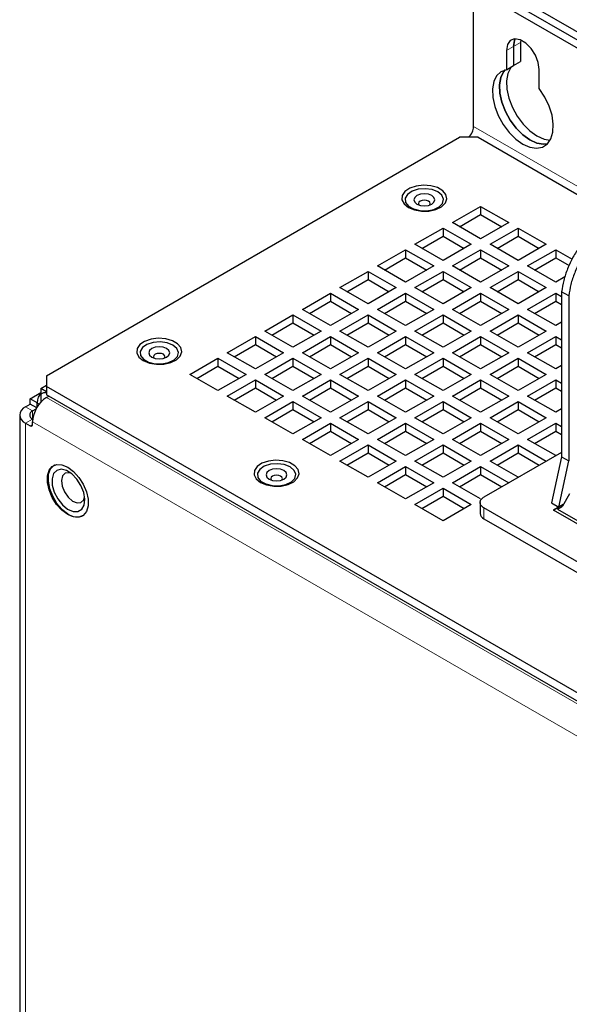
# Model space of a CAD drawing. Header units: millimetres. Extents: x 5 to 418, y 2 to 292.
# Tile 13 of 22: x 246 to 268, y 188 to 228. Entities that reach past the tile are written whole.
import ezdxf

# ---------------------------------------------------------------- set-up
doc = ezdxf.new("R2010")
doc.units = ezdxf.units.MM

msp = doc.modelspace()

# ---------------------------------------------------------------- linework, layer by layer
at = {"color": 7, "linetype": 'Continuous', "lineweight": 25}
for p, q in [((264.4971, 228.7647), (274.8532, 222.7863)), ((264.7799, 228.928), (275.136, 222.9495)), ((263.8371, 223.2667), (263.8371, 228.3836)), ((274.5515, 222.6339), (264.2143, 228.6014)), ((265.7287, 226.7404), (265.7228, 226.6418)), ((265.1571, 226.3152), (265.1571, 225.5481)), ((265.4399, 226.4785), (265.4399, 225.7114)), ((265.7228, 226.6418), (265.7228, 225.8747)), ((265.1571, 225.5481), (265.4399, 225.7114)), ((265.4399, 225.7114), (265.7228, 225.8747)), ((266.477, 224.7861), (266.477, 225.5532)), ((246.678, 213.252), (263.2715, 222.8312)), ((264.0257, 222.8312), (263.2715, 222.8312)), ((264.0257, 222.8312), (269.5394, 219.6482)), ((262.9886, 219.4023), (264.12, 220.0554)), ((264.12, 220.0554), (265.2514, 219.4023)), ((264.12, 220.0554), (264.12, 219.7288)), ((263.2715, 219.239), (264.12, 219.7288)), ((264.12, 219.7288), (264.9685, 219.239)), ((261.4801, 218.5315), (262.6115, 219.1846)), ((262.6115, 219.1846), (263.7429, 218.5315)), ((262.6115, 219.1846), (262.6115, 218.858)), ((264.12, 218.7492), (262.9886, 219.4023)), ((265.2514, 219.4023), (264.12, 218.7492)), ((264.4971, 218.5315), (265.6285, 219.1846)), ((265.6285, 219.1846), (266.7598, 218.5315)), ((265.6285, 219.1846), (265.6285, 218.858)), ((261.763, 218.3682), (262.6115, 218.858)), ((262.6115, 218.858), (263.46, 218.3682)), ((264.78, 218.3682), (265.6285, 218.858)), ((265.6285, 218.858), (266.477, 218.3682)), ((262.6115, 217.8784), (261.4801, 218.5315)), ((263.7429, 218.5315), (262.6115, 217.8784)), ((265.6285, 217.8784), (264.4971, 218.5315)), ((266.7598, 218.5315), (265.6285, 217.8784)), ((259.9716, 217.6607), (261.103, 218.3138)), ((260.2545, 217.4973), (261.103, 217.9872)), ((261.103, 218.3138), (262.2344, 217.6607)), ((261.103, 218.3138), (261.103, 217.9872)), ((261.103, 217.9872), (261.9515, 217.4973)), ((262.9886, 217.6607), (264.12, 218.3138)), ((263.2715, 217.4973), (264.12, 217.9872)), ((264.12, 218.3138), (265.2514, 217.6607)), ((264.12, 218.3138), (264.12, 217.9872)), ((264.12, 217.9872), (264.9685, 217.4973)), ((266.0056, 217.6607), (267.137, 218.3138)), ((266.2885, 217.4973), (267.137, 217.9872)), ((267.137, 218.3138), (267.7947, 217.9341)), ((267.137, 218.3138), (267.137, 217.9872)), ((267.137, 217.9872), (267.6745, 217.6768)), ((261.103, 217.0075), (259.9716, 217.6607)), ((262.2344, 217.6607), (261.103, 217.0075)), ((264.12, 217.0075), (262.9886, 217.6607)), ((265.2514, 217.6607), (264.12, 217.0075)), ((267.137, 217.0075), (266.0056, 217.6607)), ((258.4631, 216.7898), (259.5945, 217.4429)), ((259.5945, 217.4429), (260.7259, 216.7898)), ((259.5945, 217.4429), (259.5945, 217.1163)), ((261.4801, 216.7898), (262.6115, 217.4429)), ((262.6115, 217.4429), (263.7429, 216.7898)), ((262.6115, 217.4429), (262.6115, 217.1163)), ((264.4971, 216.7898), (265.6285, 217.4429)), ((265.6285, 217.4429), (266.7598, 216.7898)), ((265.6285, 217.4429), (265.6285, 217.1163)), ((267.5068, 217.221), (267.137, 217.0075)), ((259.5945, 216.1367), (258.4631, 216.7898)), ((258.746, 216.6265), (259.5945, 217.1163)), ((259.5945, 217.1163), (260.443, 216.6265)), ((260.7259, 216.7898), (259.5945, 216.1367)), ((262.6115, 216.1367), (261.4801, 216.7898)), ((261.763, 216.6265), (262.6115, 217.1163)), ((262.6115, 217.1163), (263.46, 216.6265)), ((263.7429, 216.7898), (262.6115, 216.1367)), ((265.6285, 216.1367), (264.4971, 216.7898)), ((264.78, 216.6265), (265.6285, 217.1163)), ((265.6285, 217.1163), (266.477, 216.6265)), ((266.7598, 216.7898), (265.6285, 216.1367)), ((256.9546, 215.919), (258.086, 216.5721)), ((258.086, 216.5721), (259.2174, 215.919)), ((258.086, 216.5721), (258.086, 216.2455)), ((259.9716, 215.919), (261.103, 216.5721)), ((261.103, 216.5721), (262.2344, 215.919)), ((261.103, 216.5721), (261.103, 216.2455)), ((262.9886, 215.919), (264.12, 216.5721)), ((264.12, 216.5721), (265.2514, 215.919)), ((264.12, 216.5721), (264.12, 216.2455)), ((266.0056, 215.919), (267.137, 216.5721)), ((267.137, 216.5721), (267.3743, 216.4351)), ((267.137, 216.5721), (267.137, 216.2455)), ((267.3746, 216.6267), (267.3646, 209.9982)), ((267.6601, 216.4619), (267.3746, 216.6267)), ((267.6601, 216.4619), (267.6601, 209.8276)), ((257.2375, 215.7557), (258.086, 216.2455)), ((258.086, 216.2455), (258.9345, 215.7557)), ((260.2545, 215.7557), (261.103, 216.2455)), ((261.103, 216.2455), (261.9515, 215.7557)), ((263.2715, 215.7557), (264.12, 216.2455)), ((264.12, 216.2455), (264.9685, 215.7557)), ((266.2885, 215.7557), (267.137, 216.2455)), ((267.137, 216.2455), (267.3738, 216.1088)), ((255.4461, 215.0481), (256.5775, 215.7013)), ((256.5775, 215.7013), (257.7089, 215.0481)), ((256.5775, 215.7013), (256.5775, 215.3747)), ((258.086, 215.2659), (256.9546, 215.919)), ((259.2174, 215.919), (258.086, 215.2659)), ((258.4631, 215.0481), (259.5945, 215.7013)), ((259.5945, 215.7013), (260.7259, 215.0481)), ((259.5945, 215.7013), (259.5945, 215.3747)), ((261.103, 215.2659), (259.9716, 215.919)), ((262.2344, 215.919), (261.103, 215.2659)), ((261.4801, 215.0481), (262.6115, 215.7013)), ((262.6115, 215.7013), (263.7429, 215.0481)), ((262.6115, 215.7013), (262.6115, 215.3747)), ((264.12, 215.2659), (262.9886, 215.919)), ((265.2514, 215.919), (264.12, 215.2659)), ((264.4971, 215.0481), (265.6285, 215.7013)), ((265.6285, 215.7013), (266.7598, 215.0481)), ((265.6285, 215.7013), (265.6285, 215.3747)), ((267.137, 215.2659), (266.0056, 215.919)), ((255.729, 214.8848), (256.5775, 215.3747)), ((256.5775, 215.3747), (257.426, 214.8848)), ((258.746, 214.8848), (259.5945, 215.3747)), ((259.5945, 215.3747), (260.443, 214.8848)), ((261.763, 214.8848), (262.6115, 215.3747)), ((262.6115, 215.3747), (263.46, 214.8848)), ((264.78, 214.8848), (265.6285, 215.3747)), ((265.6285, 215.3747), (266.477, 214.8848)), ((267.3728, 215.402), (267.137, 215.2659)), ((253.9376, 214.1773), (255.069, 214.8304)), ((255.069, 214.8304), (256.2004, 214.1773)), ((255.069, 214.8304), (255.069, 214.5038)), ((256.5775, 214.395), (255.4461, 215.0481)), ((257.7089, 215.0481), (256.5775, 214.395)), ((256.9546, 214.1773), (258.086, 214.8304)), ((258.086, 214.8304), (259.2174, 214.1773)), ((258.086, 214.8304), (258.086, 214.5038)), ((259.5945, 214.395), (258.4631, 215.0481)), ((260.7259, 215.0481), (259.5945, 214.395)), ((259.9716, 214.1773), (261.103, 214.8304)), ((261.103, 214.8304), (262.2344, 214.1773)), ((261.103, 214.8304), (261.103, 214.5038)), ((262.6115, 214.395), (261.4801, 215.0481)), ((263.7429, 215.0481), (262.6115, 214.395)), ((262.9886, 214.1773), (264.12, 214.8304)), ((264.12, 214.8304), (265.2514, 214.1773)), ((264.12, 214.8304), (264.12, 214.5038)), ((265.6285, 214.395), (264.4971, 215.0481)), ((266.7598, 215.0481), (265.6285, 214.395)), ((266.0056, 214.1773), (267.137, 214.8304)), ((267.137, 214.8304), (267.3717, 214.6949)), ((267.137, 214.8304), (267.137, 214.5038)), ((254.2205, 214.014), (255.069, 214.5038)), ((255.069, 214.5038), (255.9175, 214.014)), ((257.2375, 214.014), (258.086, 214.5038)), ((258.086, 214.5038), (258.9345, 214.014)), ((260.2545, 214.014), (261.103, 214.5038)), ((261.103, 214.5038), (261.9515, 214.014)), ((263.2715, 214.014), (264.12, 214.5038)), ((264.12, 214.5038), (264.9685, 214.014)), ((266.2885, 214.014), (267.137, 214.5038)), ((267.137, 214.5038), (267.3712, 214.3686)), ((255.069, 213.5242), (253.9376, 214.1773)), ((256.2004, 214.1773), (255.069, 213.5242)), ((258.086, 213.5242), (256.9546, 214.1773)), ((259.2174, 214.1773), (258.086, 213.5242)), ((261.103, 213.5242), (259.9716, 214.1773)), ((262.2344, 214.1773), (261.103, 213.5242)), ((264.12, 213.5242), (262.9886, 214.1773)), ((265.2514, 214.1773), (264.12, 213.5242)), ((267.137, 213.5242), (266.0056, 214.1773)), ((252.4291, 213.3065), (253.5605, 213.9596)), ((252.712, 213.1432), (253.5605, 213.633)), ((253.5605, 213.9596), (254.6919, 213.3065)), ((253.5605, 213.9596), (253.5605, 213.633)), ((253.5605, 213.633), (254.409, 213.1432)), ((255.4461, 213.3065), (256.5775, 213.9596)), ((255.729, 213.1432), (256.5775, 213.633)), ((256.5775, 213.9596), (257.7089, 213.3065)), ((256.5775, 213.9596), (256.5775, 213.633)), ((256.5775, 213.633), (257.426, 213.1432)), ((258.4631, 213.3065), (259.5945, 213.9596)), ((258.746, 213.1432), (259.5945, 213.633)), ((259.5945, 213.9596), (260.7259, 213.3065)), ((259.5945, 213.9596), (259.5945, 213.633)), ((259.5945, 213.633), (260.443, 213.1432)), ((261.4801, 213.3065), (262.6115, 213.9596)), ((261.763, 213.1432), (262.6115, 213.633)), ((262.6115, 213.9596), (263.7429, 213.3065)), ((262.6115, 213.9596), (262.6115, 213.633)), ((262.6115, 213.633), (263.46, 213.1432)), ((264.4971, 213.3065), (265.6285, 213.9596)), ((264.78, 213.1432), (265.6285, 213.633)), ((265.6285, 213.9596), (266.7598, 213.3065)), ((265.6285, 213.9596), (265.6285, 213.633)), ((265.6285, 213.633), (266.477, 213.1432)), ((267.3701, 213.6588), (267.137, 213.5242)), ((246.678, 213.252), (246.678, 212.8166)), ((253.5605, 212.6533), (252.4291, 213.3065)), ((254.6919, 213.3065), (253.5605, 212.6533)), ((256.5775, 212.6533), (255.4461, 213.3065)), ((257.7089, 213.3065), (256.5775, 212.6533)), ((259.5945, 212.6533), (258.4631, 213.3065)), ((260.7259, 213.3065), (259.5945, 212.6533)), ((262.6115, 212.6533), (261.4801, 213.3065)), ((263.7429, 213.3065), (262.6115, 212.6533)), ((265.6285, 212.6533), (264.4971, 213.3065)), ((266.7598, 213.3065), (265.6285, 212.6533)), ((246.4423, 212.7349), (246.678, 212.871)), ((253.9376, 212.4356), (255.069, 213.0888)), ((255.069, 213.0888), (256.2004, 212.4356)), ((255.069, 213.0888), (255.069, 212.7622)), ((256.9546, 212.4356), (258.086, 213.0888)), ((258.086, 213.0888), (259.2174, 212.4356)), ((258.086, 213.0888), (258.086, 212.7622)), ((259.9716, 212.4356), (261.103, 213.0888)), ((261.103, 213.0888), (262.2344, 212.4356)), ((261.103, 213.0888), (261.103, 212.7622)), ((262.9886, 212.4356), (264.12, 213.0888)), ((264.12, 213.0888), (265.2514, 212.4356)), ((264.12, 213.0888), (264.12, 212.7622)), ((266.0056, 212.4356), (267.137, 213.0888)), ((267.137, 213.0888), (267.3691, 212.9548)), ((267.137, 213.0888), (267.137, 212.7622)), ((246.0179, 212.3267), (246.4423, 212.5718)), ((246.678, 212.5989), (246.4423, 212.7349)), ((246.4423, 212.7349), (246.4423, 212.1857)), ((246.678, 212.8166), (246.678, 212.49)), ((287.4074, 189.3041), (246.678, 212.8166)), ((287.4074, 188.9775), (246.678, 212.49)), ((246.678, 212.3812), (246.7723, 212.4356)), ((255.069, 211.7825), (253.9376, 212.4356)), ((254.2205, 212.2723), (255.069, 212.7622)), ((255.069, 212.7622), (255.9175, 212.2723)), ((256.2004, 212.4356), (255.069, 211.7825)), ((258.086, 211.7825), (256.9546, 212.4356)), ((257.2375, 212.2723), (258.086, 212.7622)), ((258.086, 212.7622), (258.9345, 212.2723)), ((259.2174, 212.4356), (258.086, 211.7825)), ((261.103, 211.7825), (259.9716, 212.4356)), ((260.2545, 212.2723), (261.103, 212.7622)), ((261.103, 212.7622), (261.9515, 212.2723)), ((262.2344, 212.4356), (261.103, 211.7825)), ((264.12, 211.7825), (262.9886, 212.4356)), ((263.2715, 212.2723), (264.12, 212.7622)), ((264.12, 212.7622), (264.9685, 212.2723)), ((265.2514, 212.4356), (264.12, 211.7825)), ((267.137, 211.7825), (266.0056, 212.4356)), ((266.2885, 212.2723), (267.137, 212.7622)), ((267.137, 212.7622), (267.3686, 212.6285)), ((245.8293, 212.0001), (246.0179, 212.109)), ((246.0179, 212.109), (246.0179, 212.3267)), ((246.3007, 212.1635), (246.0179, 212.3267)), ((246.278, 211.9588), (246.0179, 212.109)), ((246.3007, 212.1635), (246.3009, 212.1636)), ((246.3007, 211.9968), (246.3007, 212.1635)), ((246.3009, 211.9971), (246.3009, 212.1633)), ((255.4461, 211.5648), (256.5775, 212.2179)), ((256.5775, 212.2179), (257.7089, 211.5648)), ((256.5775, 212.2179), (256.5775, 211.8913)), ((258.4631, 211.5648), (259.5945, 212.2179)), ((259.5945, 212.2179), (260.7259, 211.5648)), ((259.5945, 212.2179), (259.5945, 211.8913)), ((261.4801, 211.5648), (262.6115, 212.2179)), ((262.6115, 212.2179), (263.7429, 211.5648)), ((262.6115, 212.2179), (262.6115, 211.8913)), ((264.4971, 211.5648), (265.6285, 212.2179)), ((265.6285, 212.2179), (266.7598, 211.5648)), ((265.6285, 212.2179), (265.6285, 211.8913)), ((245.595, 211.6736), (245.595, 130.0195)), ((246.1121, 211.8369), (246.2565, 211.9202)), ((255.729, 211.4015), (256.5775, 211.8913)), ((256.5775, 211.8913), (257.426, 211.4015)), ((258.746, 211.4015), (259.5945, 211.8913)), ((259.5945, 211.8913), (260.443, 211.4015)), ((261.763, 211.4015), (262.6115, 211.8913)), ((262.6115, 211.8913), (263.46, 211.4015)), ((264.78, 211.4015), (265.6285, 211.8913)), ((265.6285, 211.8913), (266.477, 211.4015)), ((267.3675, 211.9156), (267.137, 211.7825)), ((245.8293, 211.347), (246.018, 211.238)), ((246.1121, 211.5103), (246.1191, 211.5063)), ((246.1123, 211.2925), (246.1123, 211.4014)), ((256.5775, 210.9117), (255.4461, 211.5648)), ((257.7089, 211.5648), (256.5775, 210.9117)), ((256.9546, 210.694), (258.086, 211.3471)), ((258.086, 211.3471), (259.2174, 210.694)), ((258.086, 211.3471), (258.086, 211.0205)), ((259.5945, 210.9117), (258.4631, 211.5648)), ((260.7259, 211.5648), (259.5945, 210.9117)), ((259.9716, 210.694), (261.103, 211.3471)), ((261.103, 211.3471), (262.2344, 210.694)), ((261.103, 211.3471), (261.103, 211.0205)), ((262.6115, 210.9117), (261.4801, 211.5648)), ((263.7429, 211.5648), (262.6115, 210.9117)), ((262.9886, 210.694), (264.12, 211.3471)), ((264.12, 211.3471), (265.2514, 210.694)), ((264.12, 211.3471), (264.12, 211.0205)), ((265.6285, 210.9117), (264.4971, 211.5648)), ((266.7598, 211.5648), (265.6285, 210.9117)), ((266.0056, 210.694), (267.137, 211.3471)), ((267.137, 211.3471), (267.3664, 211.2146)), ((267.137, 211.3471), (267.137, 211.0205)), ((257.2375, 210.5307), (258.086, 211.0205)), ((258.086, 211.0205), (258.9345, 210.5307)), ((260.2545, 210.5307), (261.103, 211.0205)), ((261.103, 211.0205), (261.9515, 210.5307)), ((263.2715, 210.5307), (264.12, 211.0205)), ((264.12, 211.0205), (264.9685, 210.5307)), ((266.2885, 210.5307), (267.137, 211.0205)), ((267.137, 211.0205), (267.3659, 210.8883)), ((258.086, 210.0408), (256.9546, 210.694)), ((259.2174, 210.694), (258.086, 210.0408)), ((258.4631, 209.8231), (259.5945, 210.4763)), ((259.5945, 210.4763), (260.7259, 209.8231)), ((259.5945, 210.4763), (259.5945, 210.1496)), ((261.103, 210.0408), (259.9716, 210.694)), ((262.2344, 210.694), (261.103, 210.0408)), ((261.4801, 209.8231), (262.6115, 210.4763)), ((262.6115, 210.4763), (263.7429, 209.8231)), ((262.6115, 210.4763), (262.6115, 210.1496)), ((264.12, 210.0408), (262.9886, 210.694)), ((265.2514, 210.694), (264.12, 210.0408)), ((264.4971, 209.8231), (265.6285, 210.4763)), ((265.6285, 210.4763), (266.7598, 209.8231)), ((265.6285, 210.4763), (265.6285, 210.1496)), ((267.137, 210.0408), (266.0056, 210.694)), ((258.746, 209.6598), (259.5945, 210.1496)), ((259.5945, 210.1496), (260.443, 209.6598)), ((261.763, 209.6598), (262.6115, 210.1496)), ((262.6115, 210.1496), (263.46, 209.6598)), ((267.3648, 210.1725), (264.2528, 208.3759)), ((264.78, 209.6598), (265.6285, 210.1496)), ((265.6285, 210.1496), (266.4769, 209.6599)), ((246.9935, 209.66), (246.9698, 209.6463)), ((259.5945, 209.17), (258.4631, 209.8231)), ((260.7259, 209.8231), (259.5945, 209.17)), ((262.6115, 209.17), (261.4801, 209.8231)), ((263.7429, 209.8231), (262.6115, 209.17)), ((265.6285, 209.17), (264.4971, 209.8231)), ((267.3646, 209.9982), (266.9622, 208.1451)), ((267.2602, 207.9731), (267.6601, 209.8276)), ((267.3646, 209.9982), (267.6601, 209.8276)), ((259.9716, 208.9523), (261.103, 209.6054)), ((260.2545, 208.789), (261.103, 209.2788)), ((261.103, 209.6054), (262.2344, 208.9523)), ((261.103, 209.6054), (261.103, 209.2788)), ((261.103, 209.2788), (261.9515, 208.789)), ((262.9886, 208.9523), (264.12, 209.6054)), ((263.2715, 208.789), (264.12, 209.2788)), ((264.12, 209.6054), (265.2514, 208.9523)), ((264.12, 209.6054), (264.12, 209.2788)), ((264.12, 209.2788), (264.9684, 208.789)), ((261.103, 208.2992), (259.9716, 208.9523)), ((262.2344, 208.9523), (261.103, 208.2992)), ((264.12, 208.2992), (262.9886, 208.9523)), ((261.4801, 208.0815), (262.6115, 208.7346)), ((262.6115, 208.7346), (263.7429, 208.0815)), ((262.6115, 208.7346), (262.6115, 208.408)), ((267.6925, 208.5058), (267.4096, 208.016)), ((262.6115, 207.4283), (261.4801, 208.0815)), ((261.763, 207.9182), (262.6115, 208.408)), ((262.6115, 208.408), (263.46, 207.9182)), ((263.7429, 208.0815), (262.6115, 207.4283)), ((264.0965, 208.1582), (264.0965, 207.7227)), ((266.9622, 208.1451), (267.2602, 207.9731)), ((278.2063, 199.8852), (264.2528, 207.9405)), ((267.0482, 207.8507), (267.2602, 207.9731)), ((270.5083, 205.8532), (267.0482, 207.8507)), ((267.4429, 208.0737), (267.0543, 207.8471)), ((267.2024, 207.8963), (267.4061, 208.0139)), ((267.2024, 207.8963), (270.5965, 205.9369)), ((267.2024, 207.8952), (267.2024, 207.8963)), ((248.1323, 207.6325), (248.1561, 207.6462)), ((264.2528, 207.505), (278.2063, 199.4498))]:
    msp.add_line(p, q, dxfattribs=at)
at = {"color": 7, "linetype": 'Continuous', "lineweight": 18}
for p, q in [((265.1571, 226.3152), (265.4399, 226.4785)), ((265.4399, 226.4785), (265.7228, 226.6418)), ((269.8645, 219.7871), (263.8371, 223.2667)), ((246.3835, 212.1156), (246.3009, 212.1633)), ((287.0302, 189.0863), (246.678, 212.3812)), ((246.1121, 211.8369), (245.8293, 212.0001)), ((246.1121, 211.5103), (246.1121, 211.8369)), ((246.1121, 211.5103), (245.8293, 211.347)), ((245.8293, 211.347), (245.8293, 129.6929)), ((246.018, 211.238), (246.1123, 211.2925)), ((286.4646, 188.1065), (246.1123, 211.4014)), ((264.2528, 207.9405), (264.2528, 207.505))]:
    msp.add_line(p, q, dxfattribs=at)
at = {"color": 7, "linetype": 'Continuous', "lineweight": 25, "flags": 128}
for points in [[(266.477, 225.5532), (266.4372, 225.8368), (266.3226, 226.1322), (266.147, 226.4037), (265.9316, 226.6186), (265.7024, 226.7509), (265.4871, 226.7847), (265.3115, 226.7159), (265.1969, 226.5529), (265.1571, 226.3152)], [(265.5138, 226.7862), (265.4797, 226.7162), (265.4399, 226.4785)], [(265.4399, 226.4785), (265.4797, 226.7162), (265.5138, 226.7862)], [(265.1571, 225.5481), (264.9357, 225.4668), (264.7623, 225.3042), (264.6463, 225.0692), (264.5941, 224.7746), (264.6085, 224.4364), (264.6887, 224.0731), (264.8304, 223.7043), (265.0258, 223.3503), (265.2643, 223.0303), (265.533, 222.7617), (265.817, 222.5592), (266.1011, 222.4337), (266.3697, 222.3922), (266.6082, 222.4368), (266.8037, 222.5652), (266.9453, 222.7704), (267.0256, 223.0411), (267.04, 223.3626), (266.9878, 223.7175), (266.8718, 224.0864), (266.6984, 224.4492), (266.477, 224.7861)], [(265.1035, 225.5372), (265.0451, 225.4675), (264.9291, 225.2325), (264.8769, 224.9379), (264.8914, 224.5997), (264.9716, 224.2363), (265.1133, 223.8676), (265.3087, 223.5136), (265.5472, 223.1936), (265.8158, 222.925), (266.0999, 222.7225), (266.384, 222.597), (266.6526, 222.5555), (266.8134, 222.5751)], [(266.8134, 222.5751), (266.6526, 222.5555), (266.384, 222.597), (266.0999, 222.7225), (265.8158, 222.925), (265.5472, 223.1936), (265.3087, 223.5136), (265.1133, 223.8676), (264.9716, 224.2363), (264.8914, 224.5997), (264.8769, 224.9379), (264.9291, 225.2325), (265.0451, 225.4675), (265.1035, 225.5372)], [(265.35, 225.6595), (265.3279, 225.6308), (265.212, 225.3958), (265.1598, 225.1012), (265.1742, 224.763), (265.2544, 224.3996), (265.3961, 224.0309), (265.5915, 223.6769), (265.83, 223.3569), (266.0986, 223.0883), (266.3827, 222.8857), (266.6668, 222.7603), (266.919, 222.7188)], [(261.0427, 220.1521), (261.2161, 220.0119), (261.459, 219.9118), (261.7451, 219.8626), (262.0433, 219.8697), (262.3213, 219.9324), (262.5491, 220.0437), (262.7019, 220.1918), (262.7631, 220.3604), (262.7262, 220.5314), (262.5951, 220.6862), (262.3841, 220.808), (262.1159, 220.8837), (261.8198, 220.905), (261.5277, 220.8696), (261.2713, 220.7814), (261.0784, 220.6499), (260.9699, 220.4894), (260.9575, 220.3173), (261.0427, 220.1521)], [(262.5647, 220.4995), (262.4041, 220.6348), (262.1696, 220.7275), (261.893, 220.7651), (261.6115, 220.7424), (261.3632, 220.6626), (261.1816, 220.5364), (261.0913, 220.3808), (261.1044, 220.2169), (261.2192, 220.0669), (261.4202, 219.9508), (261.6802, 219.8846), (261.9641, 219.877), (262.2335, 219.9291), (262.4522, 220.034), (262.5905, 220.1773), (262.6297, 220.3398), (262.5647, 220.4995)], [(262.2453, 220.4119), (262.1542, 220.4906), (262.018, 220.5432), (261.8572, 220.5616), (261.6965, 220.5432), (261.5603, 220.4906), (261.4692, 220.4119), (261.4372, 220.3192), (261.4692, 220.2264), (261.5603, 220.1477), (261.6965, 220.0952), (261.8572, 220.0767), (262.018, 220.0952), (262.1542, 220.1477), (262.2453, 220.2264), (262.2772, 220.3192), (262.2453, 220.4119)], [(262.0222, 220.262), (261.9465, 220.2912), (261.8572, 220.3014), (261.7679, 220.2912), (261.6922, 220.262), (261.6417, 220.2183), (261.6239, 220.1667), (261.6417, 220.1152), (261.6459, 220.1096)], [(262.0686, 220.1096), (262.0728, 220.1152), (262.0906, 220.1667), (262.0728, 220.2183), (262.0222, 220.262)], [(250.389, 214.0019), (250.5624, 213.8616), (250.8053, 213.7615), (251.0913, 213.7123), (251.3896, 213.7195), (251.6676, 213.7821), (251.8954, 213.8935), (252.0481, 214.0415), (252.1094, 214.2101), (252.0725, 214.3811), (251.9414, 214.5359), (251.7303, 214.6577), (251.4622, 214.7334), (251.166, 214.7547), (250.8739, 214.7193), (250.6175, 214.6311), (250.4246, 214.4997), (250.3161, 214.3391), (250.3038, 214.167), (250.389, 214.0019)], [(251.9109, 214.3492), (251.7503, 214.4846), (251.5159, 214.5773), (251.2392, 214.6148), (250.9577, 214.5922), (250.7095, 214.5123), (250.5279, 214.3861), (250.4376, 214.2306), (250.4507, 214.0667), (250.5655, 213.9166), (250.7665, 213.8006), (251.0264, 213.7343), (251.3103, 213.7267), (251.5798, 213.7789), (251.7984, 213.8837), (251.9367, 214.027), (251.976, 214.1895), (251.9109, 214.3492)], [(251.5915, 214.2617), (251.5005, 214.3403), (251.3642, 214.3929), (251.2035, 214.4113), (251.0428, 214.3929), (250.9065, 214.3403), (250.8155, 214.2617), (250.7835, 214.1689), (250.8155, 214.0761), (250.9065, 213.9974), (251.0428, 213.9449), (251.2035, 213.9264), (251.3642, 213.9449), (251.5005, 213.9974), (251.5915, 214.0761), (251.6235, 214.1689), (251.5915, 214.2617)], [(251.3685, 214.1117), (251.2928, 214.1409), (251.2035, 214.1512), (251.1142, 214.1409), (251.0385, 214.1117), (250.9879, 214.068), (250.9702, 214.0165), (250.9879, 213.9649), (250.9922, 213.9593)], [(251.4148, 213.9593), (251.4191, 213.9649), (251.4368, 214.0165), (251.4191, 214.068), (251.3685, 214.1117)], [(246.678, 212.5615), (246.6501, 212.5653), (246.5523, 212.5614), (246.4666, 212.5296), (246.3962, 212.4712), (246.3439, 212.3885), (246.3118, 212.2845), (246.3009, 212.1633)], [(247.759, 207.577), (247.5265, 207.6726), (247.2941, 207.8454), (247.0805, 208.0813), (246.9031, 208.3613), (246.7761, 208.6627), (246.71, 208.9611), (246.71, 209.2322), (246.7761, 209.4542), (246.9031, 209.609), (247.0805, 209.6841), (247.2941, 209.6735), (247.5265, 209.5779), (247.759, 209.4051), (247.9725, 209.1692), (248.15, 208.8892), (248.277, 208.5878), (248.3431, 208.2894), (248.3431, 208.0183), (248.277, 207.7963), (248.15, 207.6415), (247.9725, 207.5664), (247.759, 207.577)], [(247.0061, 209.6648), (246.9535, 209.6364), (246.8187, 209.4935), (246.7431, 209.2814), (246.733, 209.0172), (246.7892, 208.7225), (246.9071, 208.421), (247.0771, 208.1372), (247.2856, 207.8941), (247.5156, 207.7114)], [(255.103, 209.1034), (255.2764, 208.9632), (255.5193, 208.8631), (255.8054, 208.8139), (256.1036, 208.821), (256.3817, 208.8837), (256.6094, 208.995), (256.7622, 209.143), (256.8234, 209.3117), (256.7865, 209.4826), (256.6554, 209.6374), (256.4444, 209.7593), (256.1762, 209.8349), (255.8801, 209.8563), (255.588, 209.8209), (255.3316, 209.7327), (255.1387, 209.6012), (255.0302, 209.4407), (255.0178, 209.2685), (255.103, 209.1034)], [(256.625, 209.4508), (256.4644, 209.5861), (256.2299, 209.6788), (255.9533, 209.7164), (255.6718, 209.6937), (255.4235, 209.6139), (255.2419, 209.4877), (255.1516, 209.3321), (255.1647, 209.1682), (255.2795, 209.0181), (255.4805, 208.9021), (255.7405, 208.8359), (256.0244, 208.8283), (256.2938, 208.8804), (256.5125, 208.9852), (256.6508, 209.1286), (256.6901, 209.291), (256.625, 209.4508)], [(247.31, 208.0691), (247.5226, 207.8945), (247.7382, 207.8006), (247.9336, 207.7975), (248.0875, 207.8858), (248.1832, 208.0557), (248.2105, 208.2888), (248.1663, 208.56), (248.0554, 208.8397), (247.8899, 209.0978), (247.6877, 209.3061), (247.4706, 209.4423), (247.2623, 209.4914), (247.0852, 209.4482), (246.9587, 209.3173), (246.8963, 209.113), (246.9049, 208.8574), (246.9835, 208.5781), (247.1236, 208.3055), (247.31, 208.0691)], [(247.6534, 209.3332), (247.5782, 209.3529), (247.421, 209.3334), (247.3123, 209.2248), (247.2687, 209.0436), (247.2967, 208.8175), (247.3922, 208.5809), (247.5406, 208.3697), (247.7193, 208.2162)], [(256.3056, 209.3632), (256.2145, 209.4419), (256.0783, 209.4944), (255.9175, 209.5129), (255.7568, 209.4944), (255.6206, 209.4419), (255.5295, 209.3632), (255.4975, 209.2704), (255.5295, 209.1776), (255.6206, 209.099), (255.7568, 209.0464), (255.9175, 209.028), (256.0783, 209.0464), (256.2145, 209.099), (256.3056, 209.1776), (256.3375, 209.2704), (256.3056, 209.3632)], [(256.0825, 209.2133), (256.0068, 209.2425), (255.9175, 209.2527), (255.8282, 209.2425), (255.7526, 209.2133), (255.702, 209.1696), (255.6842, 209.118), (255.702, 209.0665), (255.7062, 209.0609)], [(256.1289, 209.0609), (256.1331, 209.0665), (256.1509, 209.118), (256.1331, 209.1696), (256.0825, 209.2133)], [(247.7193, 208.2162), (247.9011, 208.1436), (248.0583, 208.1631), (248.1669, 208.2717), (248.2031, 208.3811)]]:
    msp.add_lwpolyline(points, dxfattribs=at)
at = {"color": 7, "linetype": 'Continuous', "lineweight": 25}
for centre, radius, start, end in [((263.209, 223.2997), 0.6291, 311.85948, 356.98456), ((247.3405, 211.3455), 1.2294, 122.60537, 177.39465), ((245.9532, 211.6736), 0.3493, 110.78361, 249.21639), ((246.1741, 211.6736), 0.1747, 110.78524, 249.21476), ((246.0549, 211.2832), 0.0582, 230.79872, 9.21395), ((247.8801, 208.1313), 0.556, 229.03681, 301.00496), ((264.3635, 207.7493), 0.2682, 185.69625, 245.62416)]:
    msp.add_arc(centre, radius, start, end, dxfattribs=at)
for points, knots in [([(268.0986, 218.4459), (268.0055, 218.3026), (267.8199, 218.0171), (267.6094, 217.5577), (267.45, 217.0946), (267.3993, 216.7796), (267.3746, 216.6267)], [0, 0, 0, 0, 0.259075, 0.5163487, 0.7652753, 1, 1, 1, 1]), ([(268.382, 218.2823), (268.289, 218.1389), (268.1038, 217.8532), (267.8938, 217.3935), (267.735, 216.93), (267.6846, 216.6149), (267.6601, 216.4619)], [0, 0, 0, 0, 0.2590205, 0.516272, 0.765222, 1, 1, 1, 1]), ([(264.2528, 207.9405), (264.21, 207.9697), (264.1323, 208.0227), (264.0805, 208.1582), (264.1323, 208.2937), (264.21, 208.3467), (264.2528, 208.3759)], [0, 0, 0, 0, 0.2753866, 0.4999979, 0.7246227, 1, 1, 1, 1])]:
    msp.add_open_spline(points, degree=3, knots=knots, dxfattribs=at)

doc.saveas('drawing.dxf')
